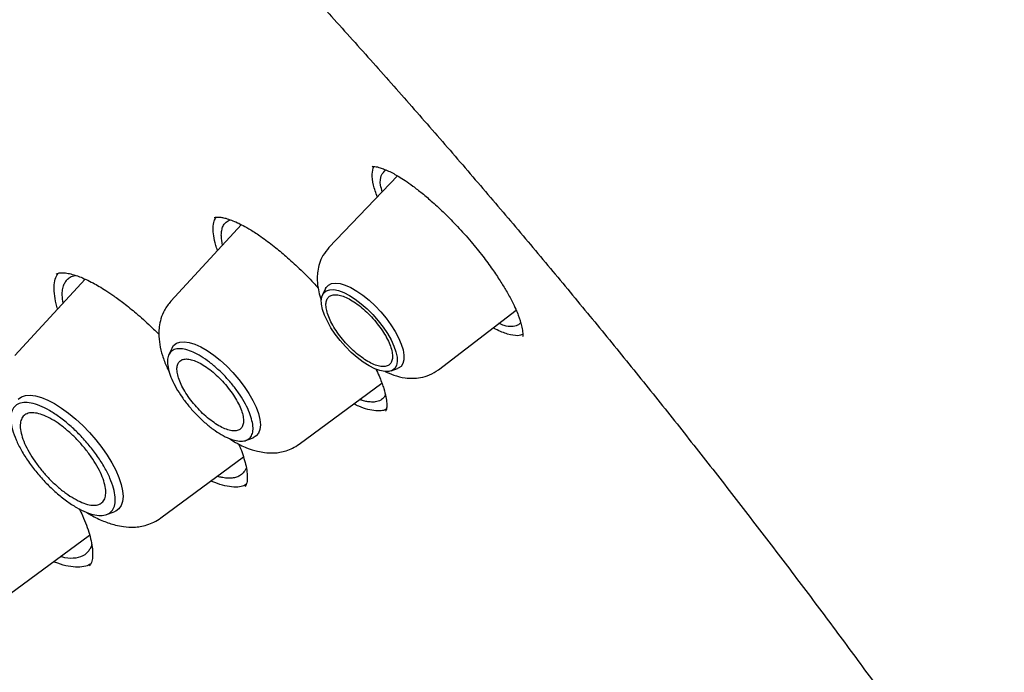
# Model space of a CAD drawing. Header units: millimetres. Extents: x 8 to 1918, y 12 to 2737.
# Tile 42 of 117: x 1628 to 1643, y 991 to 1001. Entities that reach past the tile are written whole.
import ezdxf

# ---------------------------------------------------------------- set-up
doc = ezdxf.new("R2010")
doc.units = ezdxf.units.MM

msp = doc.modelspace()

# ---------------------------------------------------------------- linework, layer by layer
at = {"color": 7, "linetype": 'Continuous', "lineweight": 30}
for p, q in [((1633.353, 998.159), (1632.296, 997.054)), ((1630.948, 997.408), (1629.861, 996.227)), ((1628.544, 996.568), (1627.461, 995.393)), ((1632.245, 996.425), (1632.198, 996.329)), ((1633.984, 995.174), (1635.179, 996.092)), ((1629.883, 995.511), (1629.832, 995.406)), ((1633.253, 995.154), (1633.353, 995.19)), ((1631.837, 994.025), (1633.113, 994.967)), ((1631.018, 994.085), (1631.128, 994.124)), ((1629.708, 992.89), (1630.981, 993.83)), ((1628.873, 992.942), (1628.988, 992.984)), ((1627.282, 991.646), (1628.611, 992.627))]:
    msp.add_line(p, q, dxfattribs=at)
at = {"color": 7, "linetype": 'Continuous', "lineweight": 30, "flags": 128}
for points in [[(1632.245, 996.425), (1632.254, 996.441), (1632.29, 996.478), (1632.338, 996.501), (1632.399, 996.508), (1632.469, 996.5), (1632.549, 996.476), (1632.635, 996.438), (1632.726, 996.385), (1632.82, 996.32), (1632.914, 996.243), (1633.006, 996.158), (1633.094, 996.065), (1633.177, 995.966), (1633.251, 995.865), (1633.316, 995.763), (1633.37, 995.664), (1633.411, 995.568), (1633.439, 995.479), (1633.452, 995.398), (1633.452, 995.328), (1633.437, 995.27), (1633.408, 995.225), (1633.365, 995.195), (1633.353, 995.19)], [(1632.914, 995.233), (1632.824, 995.291), (1632.732, 995.361), (1632.641, 995.441), (1632.553, 995.529), (1632.47, 995.623), (1632.395, 995.721), (1632.328, 995.82), (1632.272, 995.919), (1632.228, 996.013), (1632.198, 996.102), (1632.181, 996.183), (1632.179, 996.254), (1632.191, 996.313), (1632.217, 996.359), (1632.256, 996.39), (1632.309, 996.406), (1632.372, 996.407), (1632.445, 996.392), (1632.526, 996.362), (1632.612, 996.318), (1632.702, 996.26), (1632.794, 996.19), (1632.885, 996.111), (1632.974, 996.022), (1633.056, 995.928), (1633.132, 995.83), (1633.199, 995.731), (1633.255, 995.633), (1633.298, 995.538), (1633.329, 995.449), (1633.346, 995.368), (1633.348, 995.298), (1633.336, 995.239), (1633.31, 995.193), (1633.27, 995.161), (1633.218, 995.145), (1633.155, 995.144), (1633.082, 995.159), (1633.001, 995.189), (1632.914, 995.233)], [(1629.883, 995.511), (1629.904, 995.544), (1629.947, 995.58), (1630.002, 995.6), (1630.069, 995.605), (1630.146, 995.593), (1630.232, 995.566), (1630.324, 995.524), (1630.422, 995.468), (1630.522, 995.399), (1630.623, 995.318), (1630.722, 995.227), (1630.818, 995.129), (1630.908, 995.025), (1630.99, 994.917), (1631.063, 994.808), (1631.125, 994.7), (1631.175, 994.596), (1631.211, 994.497), (1631.234, 994.405), (1631.242, 994.324), (1631.235, 994.254), (1631.213, 994.196), (1631.178, 994.153), (1631.129, 994.125), (1631.128, 994.124)], [(1627.513, 994.718), (1627.561, 994.754), (1627.622, 994.775), (1627.695, 994.781), (1627.777, 994.771), (1627.868, 994.745), (1627.967, 994.705), (1628.071, 994.651), (1628.178, 994.583), (1628.288, 994.503), (1628.397, 994.413), (1628.505, 994.313), (1628.609, 994.206), (1628.707, 994.093), (1628.798, 993.976), (1628.88, 993.858), (1628.953, 993.739), (1629.014, 993.624), (1629.062, 993.512), (1629.097, 993.407), (1629.119, 993.309), (1629.126, 993.222), (1629.118, 993.145), (1629.097, 993.081), (1629.062, 993.031), (1629.013, 992.995), (1628.988, 992.984)]]:
    msp.add_lwpolyline(points, dxfattribs=at)
at = {"color": 7, "linetype": 'Continuous', "lineweight": 30}
for points, knots in [([(1666.881, 957.864), (1666.968, 957.947), (1667.135, 958.104), (1667.339, 958.311), (1667.528, 958.512), (1667.706, 958.712), (1667.866, 958.9), (1668.012, 959.081), (1668.159, 959.27), (1668.301, 959.462), (1668.435, 959.652), (1668.564, 959.844), (1668.698, 960.054), (1668.838, 960.284), (1668.979, 960.531), (1669.115, 960.782), (1669.248, 961.045), (1669.378, 961.318), (1669.503, 961.6), (1669.616, 961.872), (1669.716, 962.133), (1669.807, 962.381), (1669.895, 962.639), (1669.982, 962.912), (1670.068, 963.206), (1670.153, 963.517), (1670.233, 963.844), (1670.311, 964.19), (1670.382, 964.547), (1670.446, 964.917), (1670.497, 965.249), (1670.535, 965.531), (1670.562, 965.754), (1670.584, 965.956), (1670.602, 966.139), (1670.618, 966.326), (1670.635, 966.533), (1670.651, 966.775), (1670.666, 967.045), (1670.677, 967.306), (1670.685, 967.551), (1670.689, 967.773), (1670.692, 968), (1670.692, 968.213), (1670.69, 968.384), (1670.688, 968.511), (1670.687, 968.6), (1670.685, 968.675), (1670.683, 968.75), (1670.68, 968.852), (1670.676, 968.995), (1670.668, 969.185), (1670.654, 969.473), (1670.632, 969.844), (1670.598, 970.282), (1670.555, 970.755), (1670.499, 971.26), (1670.431, 971.796), (1670.356, 972.31), (1670.276, 972.815), (1670.189, 973.309), (1670.098, 973.79), (1670.006, 974.244), (1669.914, 974.673), (1669.82, 975.092), (1669.712, 975.552), (1669.583, 976.07), (1669.43, 976.652), (1669.258, 977.275), (1669.099, 977.82), (1668.964, 978.263), (1668.866, 978.579), (1668.775, 978.866), (1668.692, 979.121), (1668.619, 979.344), (1668.555, 979.536), (1668.496, 979.712), (1668.423, 979.925), (1668.329, 980.199), (1668.207, 980.545), (1668.068, 980.931), (1667.907, 981.369), (1667.721, 981.863), (1667.507, 982.416), (1667.267, 983.017), (1667.003, 983.662), (1666.719, 984.333), (1666.366, 985.145), (1665.942, 986.086), (1665.439, 987.157), (1664.959, 988.143), (1664.506, 989.043), (1664.086, 989.856), (1663.663, 990.656), (1663.244, 991.429), (1662.841, 992.156), (1662.459, 992.832), (1662.118, 993.424), (1661.819, 993.937), (1661.558, 994.379), (1661.303, 994.806), (1661.039, 995.242), (1660.753, 995.712), (1660.445, 996.209), (1660.117, 996.733), (1659.769, 997.281), (1659.395, 997.864), (1658.994, 998.478), (1658.404, 999.371), (1657.628, 1000.518), (1656.667, 1001.895), (1655.707, 1003.232), (1654.707, 1004.585), (1653.659, 1005.965), (1652.551, 1007.38), (1651.421, 1008.785), (1650.267, 1010.178), (1649.092, 1011.559), (1647.897, 1012.925), (1646.683, 1014.276), (1645.402, 1015.662), (1644.053, 1017.08), (1642.635, 1018.525), (1641.201, 1019.942), (1639.932, 1021.158), (1638.829, 1022.188), (1637.889, 1023.048), (1636.924, 1023.912), (1635.934, 1024.78), (1635.045, 1025.542), (1634.263, 1026.2), (1633.594, 1026.754), (1632.932, 1027.294), (1632.294, 1027.806), (1631.7, 1028.275), (1631.154, 1028.702), (1630.654, 1029.086), (1630.198, 1029.433), (1629.845, 1029.699), (1629.579, 1029.897), (1629.376, 1030.049), (1629.148, 1030.217), (1628.881, 1030.413), (1628.576, 1030.635), (1628.233, 1030.883), (1627.853, 1031.155), (1627.434, 1031.451), (1626.974, 1031.773), (1626.472, 1032.12), (1625.928, 1032.49), (1625.344, 1032.88), (1624.722, 1033.289), (1624.065, 1033.713), (1623.375, 1034.148), (1622.653, 1034.593), (1621.896, 1035.049), (1621.381, 1035.348), (1621.118, 1035.502)], [0, 0, 0, 0, 0.005222, 0.009911, 0.014595, 0.019331, 0.02357, 0.027582, 0.031877, 0.036301, 0.040313, 0.044408, 0.048871, 0.053755, 0.058946, 0.06404, 0.068997, 0.074594, 0.079989, 0.085136, 0.089937, 0.094389, 0.098679, 0.103789, 0.108868, 0.114052, 0.119789, 0.125481, 0.131373, 0.137358, 0.143436, 0.147231, 0.150712, 0.15385, 0.156645, 0.159148, 0.16246, 0.166107, 0.170138, 0.174646, 0.177725, 0.180993, 0.184443, 0.187618, 0.190252, 0.191799, 0.193071, 0.194069, 0.195013, 0.196272, 0.198404, 0.201085, 0.204314, 0.210533, 0.216533, 0.222312, 0.229707, 0.236705, 0.243353, 0.249688, 0.256178, 0.262305, 0.26807, 0.273473, 0.278625, 0.28401, 0.29073, 0.297854, 0.305382, 0.313313, 0.317378, 0.321128, 0.324495, 0.327479, 0.330081, 0.332299, 0.334195, 0.336195, 0.339722, 0.343711, 0.348139, 0.353002, 0.358742, 0.364989, 0.371743, 0.379004, 0.386579, 0.394116, 0.405869, 0.417512, 0.429044, 0.437796, 0.446483, 0.455104, 0.463367, 0.47106, 0.478183, 0.484737, 0.489752, 0.494373, 0.498653, 0.503171, 0.508087, 0.513402, 0.518779, 0.524509, 0.530594, 0.537034, 0.543752, 0.558543, 0.572939, 0.586939, 0.600544, 0.615607, 0.630621, 0.645635, 0.660647, 0.675659, 0.69067, 0.705682, 0.720693, 0.737507, 0.754321, 0.771135, 0.78795, 0.79853, 0.809298, 0.820318, 0.831591, 0.843117, 0.850584, 0.858153, 0.865781, 0.87302, 0.879753, 0.885872, 0.891503, 0.896644, 0.901297, 0.903478, 0.905629, 0.908185, 0.911197, 0.914666, 0.918517, 0.92281, 0.927543, 0.932718, 0.938439, 0.944618, 0.951254, 0.958348, 0.965899, 0.973762, 0.982066, 0.990812, 1, 1, 1, 1]), ([(1583.013, 1025.559), (1583.038, 1025.578), (1583.163, 1025.676), (1583.398, 1025.838), (1583.72, 1026.045), (1584.054, 1026.237), (1584.399, 1026.416), (1584.756, 1026.582), (1585.123, 1026.734), (1585.5, 1026.873), (1585.889, 1026.998), (1586.287, 1027.109), (1586.696, 1027.207), (1587.115, 1027.291), (1587.545, 1027.361), (1587.984, 1027.418), (1588.433, 1027.461), (1588.892, 1027.491), (1589.36, 1027.506), (1589.838, 1027.509), (1590.325, 1027.497), (1590.821, 1027.472), (1591.326, 1027.433), (1591.84, 1027.38), (1592.363, 1027.314), (1592.894, 1027.234), (1593.433, 1027.14), (1593.981, 1027.033), (1594.537, 1026.912), (1595.1, 1026.777), (1595.671, 1026.629), (1596.249, 1026.467), (1596.835, 1026.292), (1597.428, 1026.104), (1598.027, 1025.902), (1598.633, 1025.687), (1599.246, 1025.458), (1599.864, 1025.217), (1600.489, 1024.962), (1601.119, 1024.694), (1601.755, 1024.414), (1602.396, 1024.12), (1603.042, 1023.814), (1603.693, 1023.495), (1604.349, 1023.164), (1605.009, 1022.82), (1605.674, 1022.464), (1606.342, 1022.095), (1607.014, 1021.715), (1607.689, 1021.322), (1608.368, 1020.918), (1609.05, 1020.502), (1609.734, 1020.074), (1610.422, 1019.636), (1611.111, 1019.185), (1611.803, 1018.724), (1612.496, 1018.252), (1613.191, 1017.769), (1613.887, 1017.275), (1614.585, 1016.771), (1615.283, 1016.257), (1615.982, 1015.732), (1616.682, 1015.197), (1617.381, 1014.653), (1618.081, 1014.099), (1618.78, 1013.536), (1619.479, 1012.964), (1620.177, 1012.382), (1620.874, 1011.792), (1621.569, 1011.193), (1622.264, 1010.586), (1622.956, 1009.97), (1623.647, 1009.347), (1624.335, 1008.716), (1625.021, 1008.077), (1625.704, 1007.431), (1626.384, 1006.777), (1627.062, 1006.117), (1627.735, 1005.45), (1628.406, 1004.777), (1629.072, 1004.097), (1629.735, 1003.411), (1630.393, 1002.72), (1631.046, 1002.023), (1631.695, 1001.321), (1632.339, 1000.614), (1632.978, 999.901), (1633.612, 999.185), (1634.24, 998.464), (1634.862, 997.738), (1635.478, 997.009), (1636.088, 996.277), (1636.691, 995.541), (1637.288, 994.802), (1637.878, 994.06), (1638.461, 993.315), (1639.037, 992.568), (1639.605, 991.819), (1640.166, 991.069), (1640.719, 990.316), (1641.264, 989.562), (1641.801, 988.808), (1642.329, 988.052), (1642.849, 987.296), (1643.361, 986.539), (1643.863, 985.783), (1644.356, 985.026), (1644.84, 984.271), (1645.315, 983.516), (1645.78, 982.761), (1646.236, 982.008), (1646.681, 981.257), (1647.117, 980.507), (1647.542, 979.76), (1647.957, 979.014), (1648.362, 978.272), (1648.756, 977.532), (1649.14, 976.794), (1649.512, 976.061), (1649.874, 975.33), (1650.225, 974.604), (1650.564, 973.882), (1650.892, 973.164), (1651.209, 972.45), (1651.514, 971.741), (1651.808, 971.037), (1652.09, 970.339), (1652.36, 969.646), (1652.618, 968.958), (1652.864, 968.277), (1653.098, 967.602), (1653.32, 966.933), (1653.53, 966.271), (1653.727, 965.616), (1653.912, 964.968), (1654.085, 964.328), (1654.245, 963.695), (1654.393, 963.07), (1654.529, 962.452), (1654.651, 961.843), (1654.762, 961.243), (1654.859, 960.651), (1654.944, 960.068), (1655.016, 959.494), (1655.076, 958.929), (1655.123, 958.374), (1655.157, 957.828), (1655.178, 957.292), (1655.187, 956.766), (1655.183, 956.251), (1655.167, 955.745), (1655.138, 955.25), (1655.096, 954.766), (1655.042, 954.292), (1654.975, 953.83), (1654.896, 953.378), (1654.804, 952.938), (1654.699, 952.508), (1654.583, 952.091), (1654.453, 951.685), (1654.312, 951.29), (1654.158, 950.907), (1653.992, 950.536), (1653.813, 950.177), (1653.623, 949.83), (1653.42, 949.495), (1653.204, 949.172), (1652.977, 948.862), (1652.737, 948.565), (1652.558, 948.358), (1652.456, 948.253), (1652.442, 948.239)], [0, 0, 0, 0, 0.001511, 0.007569, 0.013624, 0.019674, 0.025718, 0.031755, 0.037785, 0.043807, 0.049821, 0.055828, 0.061828, 0.067821, 0.073807, 0.079788, 0.085765, 0.091736, 0.097705, 0.10367, 0.109632, 0.115592, 0.121551, 0.127508, 0.133465, 0.13942, 0.145375, 0.15133, 0.157285, 0.16324, 0.169196, 0.175151, 0.181107, 0.187063, 0.19302, 0.198978, 0.204936, 0.210894, 0.216853, 0.222813, 0.228774, 0.234735, 0.240696, 0.246658, 0.252621, 0.258585, 0.264549, 0.270513, 0.276478, 0.282444, 0.28841, 0.294376, 0.300343, 0.30631, 0.312278, 0.318246, 0.324214, 0.330183, 0.336152, 0.342122, 0.348091, 0.354061, 0.360032, 0.366002, 0.371973, 0.377944, 0.383915, 0.389887, 0.395858, 0.40183, 0.407802, 0.413774, 0.419746, 0.425719, 0.431691, 0.437664, 0.443637, 0.44961, 0.455583, 0.461556, 0.467529, 0.473502, 0.479475, 0.485448, 0.491422, 0.497395, 0.503368, 0.509341, 0.515315, 0.521288, 0.527261, 0.533234, 0.539207, 0.54518, 0.551153, 0.557126, 0.563099, 0.569072, 0.575045, 0.581017, 0.58699, 0.592962, 0.598934, 0.604906, 0.610878, 0.61685, 0.622821, 0.628792, 0.634763, 0.640734, 0.646705, 0.652675, 0.658645, 0.664615, 0.670584, 0.676554, 0.682522, 0.688491, 0.694459, 0.700427, 0.706394, 0.712361, 0.718327, 0.724293, 0.730259, 0.736224, 0.742189, 0.748153, 0.754116, 0.760079, 0.766041, 0.772003, 0.777964, 0.783925, 0.789884, 0.795844, 0.801802, 0.80776, 0.813717, 0.819674, 0.82563, 0.831586, 0.837541, 0.843496, 0.84945, 0.855404, 0.861358, 0.867312, 0.873267, 0.879221, 0.885177, 0.891133, 0.897091, 0.903051, 0.909012, 0.914976, 0.920944, 0.926915, 0.93289, 0.938871, 0.944857, 0.950849, 0.956848, 0.962854, 0.968868, 0.97489, 0.980919, 0.986956, 0.993, 0.999049, 1, 1, 1, 1]), ([(1633.042, 997.834), (1633.02, 997.897), (1632.972, 998.031), (1632.953, 998.192), (1632.976, 998.268), (1632.987, 998.305)], [0, 0, 0, 0, 0.316321, 0.666737, 1, 1, 1, 1]), ([(1632.962, 998.307), (1632.963, 998.307), (1632.963, 998.306), (1632.979, 998.306), (1633.017, 998.302), (1633.07, 998.291), (1633.132, 998.27), (1633.209, 998.237), (1633.29, 998.197), (1633.376, 998.147), (1633.474, 998.085), (1633.594, 998), (1633.736, 997.89), (1633.899, 997.751), (1634.082, 997.58), (1634.284, 997.376), (1634.417, 997.224), (1634.486, 997.144)], [0, 0, 0, 0, 0.080162, 0.147126, 0.200679, 0.247619, 0.306263, 0.360252, 0.410823, 0.455484, 0.508382, 0.56952, 0.638814, 0.716351, 0.802239, 0.896655, 1, 1, 1, 1]), ([(1633.117, 997.913), (1633.108, 997.948), (1633.08, 998.051), (1633.093, 998.176), (1633.147, 998.226), (1633.174, 998.251)], [0, 0, 0, 0, 0.206178, 0.594792, 1, 1, 1, 1]), ([(1630.581, 997.01), (1630.572, 997.036), (1630.543, 997.118), (1630.519, 997.236), (1630.511, 997.362), (1630.523, 997.46), (1630.548, 997.505), (1630.559, 997.525)], [0, 0, 0, 0, 0.114736, 0.350123, 0.58536, 0.820541, 1, 1, 1, 1]), ([(1630.53, 997.516), (1630.536, 997.519), (1630.546, 997.525), (1630.582, 997.527), (1630.64, 997.522), (1630.711, 997.506), (1630.791, 997.48), (1630.881, 997.442), (1630.98, 997.393), (1631.101, 997.324), (1631.26, 997.219), (1631.444, 997.082), (1631.642, 996.917), (1631.846, 996.729), (1632.013, 996.565), (1632.107, 996.46), (1632.128, 996.435)], [0, 0, 0, 0, 0.091828, 0.169029, 0.231395, 0.285456, 0.350447, 0.40712, 0.457144, 0.519094, 0.597882, 0.693176, 0.775569, 0.867454, 0.969086, 1, 1, 1, 1]), ([(1630.659, 997.094), (1630.65, 997.141), (1630.636, 997.218), (1630.642, 997.306), (1630.655, 997.361), (1630.674, 997.4), (1630.692, 997.427), (1630.715, 997.449), (1630.743, 997.471), (1630.768, 997.477), (1630.782, 997.481)], [0, 0, 0, 0, 0.23184, 0.380893, 0.540802, 0.624848, 0.711599, 0.801052, 0.893201, 1, 1, 1, 1]), ([(1632.296, 997.054), (1632.264, 997.015), (1632.202, 996.941), (1632.149, 996.815), (1632.122, 996.699), (1632.112, 996.572), (1632.124, 996.445), (1632.149, 996.328), (1632.171, 996.27), (1632.178, 996.249)], [0, 0, 0, 0, 0.178118, 0.336021, 0.473478, 0.591125, 0.778037, 0.92119, 1, 1, 1, 1]), ([(1634.486, 997.144), (1634.547, 997.07), (1634.664, 996.928), (1634.812, 996.725), (1634.931, 996.547), (1635.033, 996.381), (1635.113, 996.235), (1635.172, 996.111), (1635.209, 996.023), (1635.232, 995.959), (1635.247, 995.911), (1635.26, 995.866), (1635.269, 995.821), (1635.277, 995.775), (1635.283, 995.732), (1635.286, 995.699), (1635.28, 995.688), (1635.278, 995.682)], [0, 0, 0, 0, 0.1035871, 0.1974104, 0.2814229, 0.3555281, 0.4388611, 0.5046799, 0.5581034, 0.5942268, 0.6270002, 0.6565739, 0.6946324, 0.7484455, 0.8176097, 0.9016069, 1, 1, 1, 1]), ([(1628.12, 996.108), (1628.116, 996.121), (1628.091, 996.194), (1628.071, 996.311), (1628.061, 996.454), (1628.077, 996.573), (1628.109, 996.63), (1628.125, 996.658)], [0, 0, 0, 0, 0.049634, 0.290498, 0.531246, 0.771938, 1, 1, 1, 1]), ([(1628.096, 996.644), (1628.106, 996.651), (1628.126, 996.663), (1628.179, 996.669), (1628.252, 996.664), (1628.345, 996.644), (1628.444, 996.612), (1628.553, 996.566), (1628.656, 996.515), (1628.758, 996.458), (1628.864, 996.392), (1628.992, 996.307), (1629.148, 996.192), (1629.338, 996.038), (1629.519, 995.878), (1629.635, 995.764), (1629.678, 995.722)], [0, 0, 0, 0, 0.097004, 0.184144, 0.261319, 0.328856, 0.405509, 0.466809, 0.526081, 0.574199, 0.625476, 0.684178, 0.756435, 0.842316, 0.941955, 1, 1, 1, 1]), ([(1628.205, 996.201), (1628.199, 996.242), (1628.186, 996.318), (1628.194, 996.408), (1628.21, 996.469), (1628.228, 996.509), (1628.244, 996.535), (1628.262, 996.559), (1628.284, 996.58), (1628.322, 996.608), (1628.361, 996.62), (1628.39, 996.627)], [0, 0, 0, 0, 0.174698, 0.319362, 0.474285, 0.539146, 0.605646, 0.673782, 0.743553, 0.814957, 1, 1, 1, 1]), ([(1629.861, 996.227), (1629.826, 996.183), (1629.761, 996.101), (1629.707, 995.965), (1629.682, 995.842), (1629.674, 995.708), (1629.687, 995.561), (1629.73, 995.39), (1629.78, 995.25), (1629.823, 995.168), (1629.835, 995.145)], [0, 0, 0, 0, 0.147372, 0.275366, 0.383997, 0.473992, 0.623411, 0.776934, 0.934726, 1, 1, 1, 1]), ([(1635.249, 995.903), (1635.248, 995.901), (1635.238, 995.88), (1635.195, 995.851), (1635.114, 995.834), (1635.018, 995.84), (1634.942, 995.876), (1634.915, 995.889)], [0, 0, 0, 0, 0.02503, 0.237108, 0.553361, 0.839907, 1, 1, 1, 1]), ([(1635.283, 995.716), (1635.258, 995.707), (1635.197, 995.687), (1635.051, 995.719), (1634.922, 995.764), (1634.838, 995.813), (1634.826, 995.821)], [0, 0, 0, 0, 0.245779, 0.592931, 0.940805, 1, 1, 1, 1]), ([(1633.015, 995.189), (1633.02, 995.18), (1633.045, 995.132), (1633.078, 995.055), (1633.115, 994.962), (1633.149, 994.861), (1633.177, 994.753), (1633.187, 994.67), (1633.188, 994.612), (1633.184, 994.576), (1633.179, 994.548), (1633.172, 994.539), (1633.168, 994.534)], [0, 0, 0, 0, 0.0223976, 0.1175886, 0.2003154, 0.2781301, 0.4197443, 0.5613296, 0.6357607, 0.7302176, 0.8519191, 1, 1, 1, 1]), ([(1633.16, 995.148), (1633.204, 995.128), (1633.305, 995.081), (1633.446, 995.048), (1633.586, 995.038), (1633.713, 995.049), (1633.853, 995.088), (1633.939, 995.144), (1633.984, 995.174)], [0, 0, 0, 0, 0.1652, 0.37729, 0.501401, 0.64619, 0.81247, 1, 1, 1, 1]), ([(1633.167, 994.785), (1633.165, 994.782), (1633.16, 994.769), (1633.145, 994.748), (1633.122, 994.724), (1633.081, 994.695), (1633.021, 994.675), (1632.952, 994.674), (1632.907, 994.679), (1632.868, 994.685), (1632.824, 994.694), (1632.784, 994.708), (1632.769, 994.713)], [0, 0, 0, 0, 0.022442, 0.112416, 0.205512, 0.301735, 0.527954, 0.700976, 0.755257, 0.80098, 0.927032, 1, 1, 1, 1]), ([(1633.181, 994.564), (1633.162, 994.556), (1633.117, 994.537), (1633.02, 994.536), (1632.897, 994.559), (1632.783, 994.596), (1632.705, 994.634), (1632.68, 994.647)], [0, 0, 0, 0, 0.1671824, 0.405583, 0.6439883, 0.8827248, 1, 1, 1, 1]), ([(1630.764, 994.114), (1630.787, 994.098), (1630.875, 994.039), (1631.02, 993.972), (1631.173, 993.92), (1631.318, 993.893), (1631.435, 993.888), (1631.546, 993.9), (1631.642, 993.923), (1631.743, 993.962), (1631.805, 994.003), (1631.838, 994.025)], [0, 0, 0, 0, 0.067798, 0.25214, 0.410388, 0.504042, 0.632125, 0.709946, 0.797201, 0.893935, 1, 1, 1, 1]), ([(1630.903, 994.034), (1630.914, 994.008), (1630.945, 993.939), (1630.982, 993.831), (1631.017, 993.709), (1631.038, 993.589), (1631.041, 993.483), (1631.03, 993.409), (1631.012, 993.385), (1631.002, 993.372)], [0, 0, 0, 0, 0.065547, 0.176646, 0.30347, 0.447928, 0.611045, 0.795331, 1, 1, 1, 1]), ([(1631.022, 993.664), (1631.022, 993.662), (1631.017, 993.644), (1631.001, 993.617), (1630.977, 993.583), (1630.95, 993.558), (1630.922, 993.538), (1630.892, 993.524), (1630.859, 993.512), (1630.824, 993.505), (1630.786, 993.501), (1630.734, 993.501), (1630.684, 993.507), (1630.634, 993.516), (1630.605, 993.523), (1630.585, 993.529), (1630.576, 993.531)], [0, 0, 0, 0, 0.0111258, 0.1155532, 0.2041212, 0.2927253, 0.3665928, 0.4404856, 0.5144036, 0.5883469, 0.6623156, 0.7319753, 0.86876, 0.9127383, 0.9606288, 1, 1, 1, 1]), ([(1631.019, 993.403), (1630.996, 993.392), (1630.943, 993.367), (1630.833, 993.361), (1630.696, 993.382), (1630.577, 993.416), (1630.5, 993.451), (1630.48, 993.46)], [0, 0, 0, 0, 0.187701, 0.430747, 0.673829, 0.917254, 1, 1, 1, 1]), ([(1628.452, 993.031), (1628.47, 992.996), (1628.513, 992.906), (1628.565, 992.775), (1628.612, 992.633), (1628.644, 992.501), (1628.656, 992.403), (1628.658, 992.34), (1628.657, 992.299), (1628.653, 992.26), (1628.645, 992.22), (1628.632, 992.18), (1628.615, 992.161), (1628.606, 992.15)], [0, 0, 0, 0, 0.071868, 0.180329, 0.287846, 0.408055, 0.529812, 0.582926, 0.630673, 0.688425, 0.769588, 0.873626, 1, 1, 1, 1]), ([(1628.568, 992.976), (1628.59, 992.962), (1628.674, 992.908), (1628.821, 992.84), (1628.984, 992.783), (1629.144, 992.752), (1629.274, 992.745), (1629.395, 992.757), (1629.498, 992.782), (1629.607, 992.823), (1629.673, 992.867), (1629.708, 992.89)], [0, 0, 0, 0, 0.058973, 0.226107, 0.388824, 0.488796, 0.622673, 0.703143, 0.79286, 0.891862, 1, 1, 1, 1]), ([(1628.643, 992.484), (1628.642, 992.477), (1628.636, 992.448), (1628.614, 992.407), (1628.581, 992.36), (1628.518, 992.304), (1628.408, 992.266), (1628.275, 992.263), (1628.185, 992.288), (1628.161, 992.295)], [0, 0, 0, 0, 0.038331, 0.146145, 0.259226, 0.37758, 0.65572, 0.907827, 1, 1, 1, 1]), ([(1628.63, 992.183), (1628.605, 992.169), (1628.548, 992.139), (1628.431, 992.127), (1628.286, 992.143), (1628.16, 992.174), (1628.078, 992.208), (1628.056, 992.218)], [0, 0, 0, 0, 0.191742, 0.432872, 0.674053, 0.915578, 1, 1, 1, 1])]:
    msp.add_open_spline(points, degree=3, knots=knots, dxfattribs=at)
for points in [[(1632.896, 995.301), (1632.927, 995.284), (1632.991, 995.25), (1633.077, 995.225), (1633.151, 995.219), (1633.21, 995.235), (1633.251, 995.271), (1633.274, 995.327), (1633.278, 995.4), (1633.261, 995.488), (1633.226, 995.587), (1633.173, 995.693), (1633.104, 995.802), (1633.021, 995.91), (1632.929, 996.013), (1632.831, 996.107), (1632.73, 996.188), (1632.63, 996.253), (1632.536, 996.3), (1632.45, 996.327), (1632.376, 996.332), (1632.317, 996.317), (1632.275, 996.28), (1632.252, 996.224), (1632.249, 996.151), (1632.265, 996.063), (1632.301, 995.965), (1632.354, 995.859), (1632.423, 995.749), (1632.505, 995.641), (1632.597, 995.538), (1632.696, 995.445), (1632.797, 995.363), (1632.863, 995.322), (1632.896, 995.301)], [(1631.105, 994.417), (1631.114, 994.379), (1631.132, 994.302), (1631.126, 994.208), (1631.097, 994.136), (1631.043, 994.089), (1630.967, 994.069), (1630.872, 994.076), (1630.762, 994.111), (1630.64, 994.171), (1630.512, 994.255), (1630.382, 994.359), (1630.256, 994.48), (1630.137, 994.612), (1630.032, 994.751), (1629.943, 994.891), (1629.874, 995.028), (1629.829, 995.155), (1629.807, 995.267), (1629.812, 995.361), (1629.841, 995.433), (1629.895, 995.48), (1629.971, 995.501), (1630.066, 995.493), (1630.176, 995.459), (1630.298, 995.399), (1630.426, 995.315), (1630.556, 995.21), (1630.683, 995.09), (1630.801, 994.957), (1630.907, 994.818), (1630.995, 994.678), (1631.065, 994.541), (1631.092, 994.459), (1631.105, 994.417)], [(1630.601, 994.31), (1630.633, 994.293), (1630.697, 994.26), (1630.783, 994.234), (1630.857, 994.228), (1630.915, 994.244), (1630.957, 994.28), (1630.98, 994.336), (1630.984, 994.41), (1630.967, 994.497), (1630.932, 994.596), (1630.878, 994.702), (1630.809, 994.811), (1630.727, 994.919), (1630.635, 995.022), (1630.537, 995.116), (1630.436, 995.197), (1630.336, 995.262), (1630.241, 995.309), (1630.155, 995.336), (1630.082, 995.342), (1630.023, 995.326), (1629.981, 995.289), (1629.958, 995.233), (1629.954, 995.16), (1629.971, 995.072), (1630.006, 994.974), (1630.06, 994.868), (1630.129, 994.759), (1630.211, 994.651), (1630.303, 994.548), (1630.401, 994.454), (1630.503, 994.372), (1630.568, 994.331), (1630.601, 994.31)], [(1628.98, 993.349), (1628.99, 993.302), (1629.012, 993.207), (1629.005, 993.093), (1628.969, 993.005), (1628.903, 992.948), (1628.811, 992.923), (1628.695, 992.932), (1628.56, 992.974), (1628.411, 993.047), (1628.254, 993.15), (1628.096, 993.277), (1627.941, 993.425), (1627.796, 993.587), (1627.667, 993.757), (1627.559, 993.928), (1627.475, 994.095), (1627.419, 994.25), (1627.393, 994.387), (1627.399, 994.502), (1627.435, 994.59), (1627.5, 994.648), (1627.593, 994.673), (1627.709, 994.664), (1627.844, 994.622), (1627.993, 994.548), (1628.149, 994.445), (1628.308, 994.318), (1628.463, 994.17), (1628.607, 994.009), (1628.737, 993.839), (1628.845, 993.668), (1628.93, 993.5), (1628.963, 993.399), (1628.98, 993.349)], [(1628.372, 993.188), (1628.33, 993.214), (1628.245, 993.267), (1628.115, 993.372), (1627.988, 993.493), (1627.87, 993.625), (1627.764, 993.764), (1627.676, 993.904), (1627.607, 994.041), (1627.561, 994.167), (1627.54, 994.28), (1627.545, 994.374), (1627.574, 994.446), (1627.628, 994.493), (1627.704, 994.514), (1627.799, 994.506), (1627.909, 994.472), (1628.031, 994.412), (1628.159, 994.328), (1628.289, 994.223), (1628.415, 994.103), (1628.534, 993.97), (1628.639, 993.831), (1628.728, 993.691), (1628.797, 993.555), (1628.842, 993.428), (1628.863, 993.315), (1628.859, 993.221), (1628.83, 993.149), (1628.776, 993.102), (1628.7, 993.082), (1628.605, 993.089), (1628.495, 993.122), (1628.413, 993.166), (1628.372, 993.188)]]:
    msp.add_open_spline(points, degree=3, dxfattribs=at)

doc.saveas('drawing.dxf')
